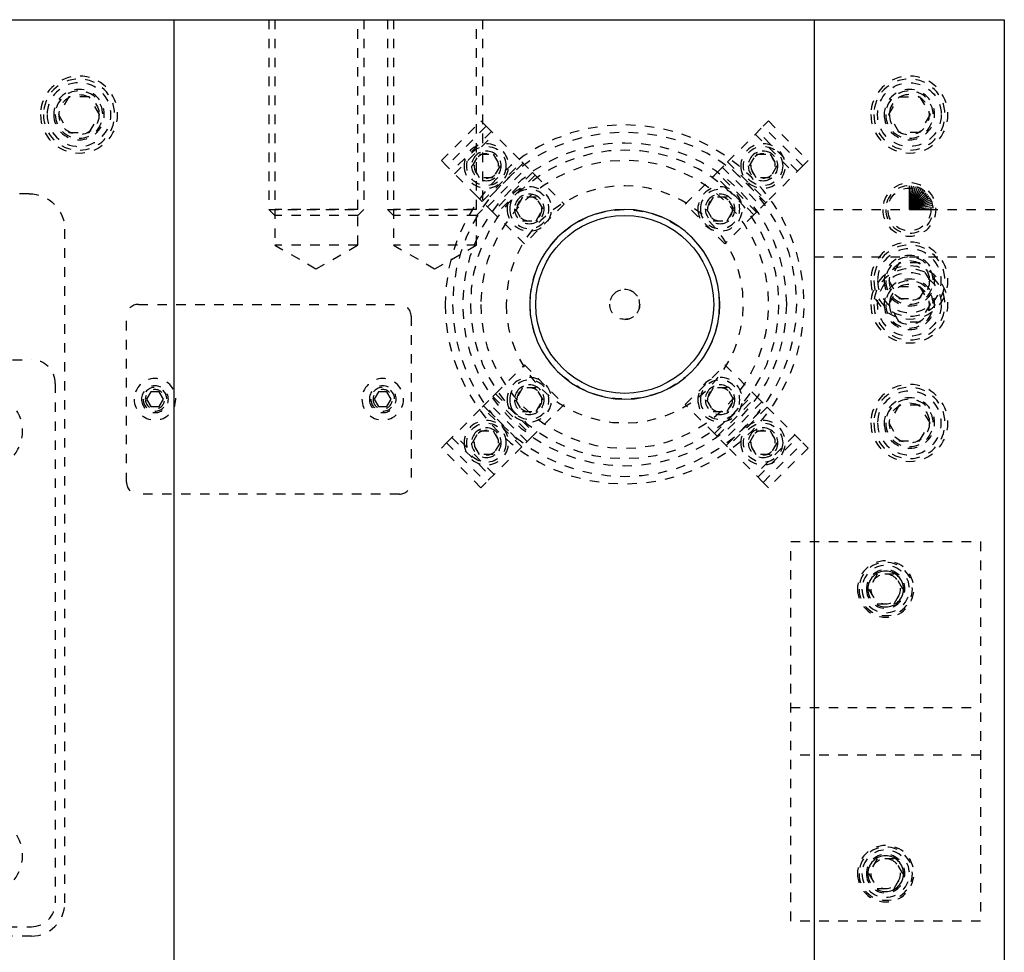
# Model space of a CAD drawing. Header units: inches. Extents: x 3 to 289, y 4 to 291.
# Tile 231 of 256: x 247 to 257, y 122 to 132. Entities that reach past the tile are written whole.
import ezdxf

# ---------------------------------------------------------------- set-up
doc = ezdxf.new("R2010")
doc.units = ezdxf.units.IN
doc.header["$LTSCALE"] = 0.5
doc.header["$MEASUREMENT"] = 0
doc.linetypes.add('HIDDEN', pattern=[0.225, 0.15, -0.075])
doc.layers.add('MFB', color=7, linetype='Continuous')

msp = doc.modelspace()

# ---------------------------------------------------------------- linework, layer by layer
at = {"layer": 'MFB', "color": 9, "linetype": 'Continuous'}
for p, q in [((246.471, 132.046), (248.471, 132.046)), ((248.471, 132.046), (248.471, 105.546)), ((255.221, 132.046), (257.221, 132.046)), ((255.221, 105.546), (255.221, 132.046)), ((257.221, 132.046), (257.221, 105.546))]:
    msp.add_line(p, q, dxfattribs=at)
at = {"layer": 'MFB', "color": 254, "linetype": 'Continuous'}
msp.add_line((248.471, 132.046), (255.221, 132.046), dxfattribs=at)
at = {"layer": 'MFB', "color": 254, "linetype": 'HIDDEN'}
for p, q in [((249.471, 132.046), (249.471, 130.046)), ((249.533, 132.046), (249.533, 130.046)), ((250.408, 130.046), (250.408, 132.046)), ((250.471, 132.046), (250.471, 130.046)), ((250.721, 132.046), (250.721, 130.046)), ((250.783, 132.046), (250.783, 130.046)), ((251.658, 130.046), (251.658, 132.046)), ((251.721, 132.046), (251.721, 130.046)), ((247.363, 131.234), (247.254, 131.046)), ((247.579, 131.234), (247.363, 131.234)), ((247.688, 131.046), (247.579, 131.234)), ((256.004, 131.046), (256.113, 131.234)), ((256.113, 131.234), (256.329, 131.234)), ((256.329, 131.234), (256.438, 131.046)), ((247.254, 131.046), (247.363, 130.859)), ((247.579, 130.859), (247.688, 131.046)), ((256.113, 130.859), (256.004, 131.046)), ((256.438, 131.046), (256.329, 130.859)), ((251.289, 130.561), (251.706, 130.979)), ((251.706, 130.979), (251.762, 130.923)), ((254.68, 130.923), (254.736, 130.979)), ((254.736, 130.979), (255.153, 130.561)), ((247.363, 130.859), (247.579, 130.859)), ((251.762, 130.923), (251.344, 130.505)), ((251.818, 130.867), (251.4, 130.45)), ((251.428, 130.422), (251.845, 130.84)), ((251.762, 130.923), (252.137, 130.548)), ((254.305, 130.548), (254.68, 130.923)), ((254.597, 130.84), (255.014, 130.422)), ((255.042, 130.45), (254.624, 130.867)), ((255.098, 130.505), (254.68, 130.923)), ((256.329, 130.859), (256.113, 130.859)), ((251.618, 130.505), (251.69, 130.63)), ((251.69, 130.63), (251.835, 130.63)), ((251.835, 130.63), (251.907, 130.505)), ((254.535, 130.505), (254.607, 130.63)), ((254.607, 130.63), (254.752, 130.63)), ((254.752, 130.63), (254.824, 130.505)), ((251.344, 130.505), (251.289, 130.561)), ((251.72, 130.13), (252.137, 130.548)), ((252.152, 130.533), (251.734, 130.116)), ((252.137, 130.548), (252.248, 130.436)), ((254.194, 130.436), (254.305, 130.548)), ((254.708, 130.116), (254.29, 130.533)), ((254.305, 130.548), (254.722, 130.13)), ((255.153, 130.561), (255.098, 130.505)), ((251.658, 130.191), (251.344, 130.505)), ((251.69, 130.38), (251.618, 130.505)), ((251.775, 130.075), (252.193, 130.492)), ((252.248, 130.436), (251.831, 130.019)), ((251.907, 130.505), (251.835, 130.38)), ((252.276, 130.409), (252.248, 130.436)), ((254.194, 130.436), (254.166, 130.409)), ((254.611, 130.019), (254.194, 130.436)), ((254.249, 130.492), (254.667, 130.075)), ((254.607, 130.38), (254.535, 130.505)), ((255.098, 130.505), (254.722, 130.13)), ((254.824, 130.505), (254.752, 130.38)), ((251.835, 130.38), (251.69, 130.38)), ((252.276, 130.409), (251.859, 129.991)), ((252.276, 130.409), (252.583, 130.102)), ((253.859, 130.102), (254.166, 130.409)), ((254.583, 129.991), (254.166, 130.409)), ((254.752, 130.38), (254.607, 130.38)), ((246.945, 130.212), (246.47, 130.212)), ((251.72, 130.13), (251.658, 130.191)), ((251.831, 130.019), (251.72, 130.13)), ((252.143, 130.177), (252.071, 130.052)), ((252.288, 130.177), (252.143, 130.177)), ((252.36, 130.052), (252.288, 130.177)), ((254.154, 130.177), (254.082, 130.052)), ((254.299, 130.177), (254.154, 130.177)), ((254.371, 130.052), (254.299, 130.177)), ((254.722, 130.13), (254.611, 130.019)), ((249.471, 130.046), (250.471, 130.046)), ((249.533, 129.984), (249.471, 130.046)), ((250.408, 130.046), (249.533, 130.046)), ((249.533, 130.046), (249.533, 129.671)), ((250.408, 129.671), (250.408, 130.046)), ((250.408, 129.984), (250.471, 130.046)), ((250.721, 130.046), (251.721, 130.046)), ((250.783, 129.984), (250.721, 130.046)), ((251.658, 130.046), (250.783, 130.046)), ((250.783, 130.046), (250.783, 129.671)), ((251.658, 129.671), (251.658, 130.046)), ((251.658, 129.984), (251.721, 130.046)), ((251.831, 130.019), (251.859, 129.991)), ((252.071, 130.052), (252.143, 129.927)), ((252.583, 130.102), (252.165, 129.685)), ((252.288, 129.927), (252.36, 130.052)), ((254.277, 129.685), (253.859, 130.102)), ((254.082, 130.052), (254.154, 129.927)), ((254.299, 129.927), (254.371, 130.052)), ((254.583, 129.991), (254.611, 130.019)), ((255.221, 130.046), (257.221, 130.046)), ((250.408, 129.984), (249.533, 129.984)), ((251.658, 129.984), (250.783, 129.984)), ((252.165, 129.685), (251.859, 129.991)), ((252.143, 129.927), (252.288, 129.927)), ((254.154, 129.927), (254.299, 129.927)), ((254.583, 129.991), (254.277, 129.685)), ((247.32, 122.737), (247.32, 129.837)), ((249.533, 129.671), (249.971, 129.419)), ((250.408, 129.671), (249.533, 129.671)), ((249.971, 129.419), (250.408, 129.671)), ((250.783, 129.671), (251.221, 129.419)), ((251.658, 129.671), (250.783, 129.671)), ((251.221, 129.419), (251.658, 129.671)), ((255.221, 129.546), (257.221, 129.546)), ((256.113, 129.484), (256.004, 129.296)), ((256.329, 129.484), (256.113, 129.484)), ((256.438, 129.296), (256.329, 129.484)), ((256.004, 129.296), (256.113, 129.109)), ((256.329, 129.109), (256.438, 129.296)), ((256.004, 129.046), (256.113, 129.234)), ((256.113, 129.234), (256.329, 129.234)), ((256.329, 129.234), (256.438, 129.046)), ((256.113, 129.109), (256.329, 129.109)), ((248.096, 129.046), (250.846, 129.046)), ((256.113, 128.859), (256.004, 129.046)), ((256.438, 129.046), (256.329, 128.859)), ((247.971, 127.171), (247.971, 128.921)), ((250.971, 128.921), (250.971, 127.171)), ((256.329, 128.859), (256.113, 128.859)), ((245.97, 128.462), (246.97, 128.462)), ((251.859, 128.102), (252.165, 128.408)), ((252.165, 128.408), (252.583, 127.99)), ((253.859, 127.99), (254.277, 128.408)), ((254.277, 128.408), (254.583, 128.102)), ((247.22, 128.212), (247.22, 122.737)), ((252.143, 128.166), (252.071, 128.041)), ((252.288, 128.166), (252.143, 128.166)), ((252.36, 128.041), (252.288, 128.166)), ((254.154, 128.166), (254.082, 128.041)), ((254.299, 128.166), (254.154, 128.166)), ((254.371, 128.041), (254.299, 128.166)), ((248.226, 128.124), (248.181, 128.046)), ((248.181, 128.046), (248.226, 127.968)), ((248.316, 128.124), (248.226, 128.124)), ((248.361, 128.046), (248.316, 128.124)), ((248.316, 127.968), (248.361, 128.046)), ((250.626, 128.124), (250.581, 128.046)), ((250.581, 128.046), (250.626, 127.968)), ((250.716, 128.124), (250.626, 128.124)), ((250.761, 128.046), (250.716, 128.124)), ((250.716, 127.968), (250.761, 128.046)), ((251.72, 127.962), (251.831, 128.074)), ((251.859, 128.102), (251.831, 128.074)), ((251.831, 128.074), (252.248, 127.656)), ((251.859, 128.102), (252.276, 127.684)), ((252.071, 128.041), (252.143, 127.916)), ((252.288, 127.916), (252.36, 128.041)), ((254.082, 128.041), (254.154, 127.916)), ((254.166, 127.684), (254.583, 128.102)), ((254.194, 127.656), (254.611, 128.074)), ((254.299, 127.916), (254.371, 128.041)), ((254.611, 128.074), (254.583, 128.102)), ((254.611, 128.074), (254.722, 127.962)), ((248.226, 127.968), (248.316, 127.968)), ((250.626, 127.968), (250.716, 127.968)), ((251.344, 127.587), (251.72, 127.962)), ((252.137, 127.545), (251.72, 127.962)), ((251.734, 127.977), (252.152, 127.559)), ((252.193, 127.601), (251.775, 128.018)), ((252.583, 127.99), (252.276, 127.684)), ((254.166, 127.684), (253.859, 127.99)), ((254.667, 128.018), (254.249, 127.601)), ((254.29, 127.559), (254.708, 127.977)), ((254.722, 127.962), (254.305, 127.545)), ((254.722, 127.962), (255.098, 127.587)), ((256.113, 127.984), (256.004, 127.796)), ((256.329, 127.984), (256.113, 127.984)), ((256.438, 127.796), (256.329, 127.984)), ((252.143, 127.916), (252.288, 127.916)), ((254.154, 127.916), (254.299, 127.916)), ((256.004, 127.796), (256.113, 127.609)), ((256.329, 127.609), (256.438, 127.796)), ((251.4, 127.643), (251.818, 127.225)), ((251.845, 127.253), (251.428, 127.671)), ((251.618, 127.588), (251.69, 127.713)), ((251.69, 127.713), (251.835, 127.713)), ((251.835, 127.713), (251.907, 127.588)), ((252.248, 127.656), (252.137, 127.545)), ((252.248, 127.656), (252.276, 127.684)), ((254.166, 127.684), (254.194, 127.656)), ((254.305, 127.545), (254.194, 127.656)), ((254.535, 127.588), (254.607, 127.713)), ((255.014, 127.671), (254.597, 127.253)), ((254.607, 127.713), (254.752, 127.713)), ((254.624, 127.225), (255.042, 127.643)), ((254.752, 127.713), (254.824, 127.588)), ((251.289, 127.532), (251.344, 127.587)), ((251.706, 127.114), (251.289, 127.532)), ((251.344, 127.587), (251.762, 127.17)), ((251.69, 127.463), (251.618, 127.588)), ((252.137, 127.545), (251.762, 127.17)), ((251.907, 127.588), (251.835, 127.463)), ((254.68, 127.17), (254.305, 127.545)), ((254.607, 127.463), (254.535, 127.588)), ((254.68, 127.17), (255.098, 127.587)), ((255.153, 127.532), (254.736, 127.114)), ((254.824, 127.588), (254.752, 127.463)), ((255.098, 127.587), (255.153, 127.532)), ((256.113, 127.609), (256.329, 127.609)), ((251.835, 127.463), (251.69, 127.463)), ((254.752, 127.463), (254.607, 127.463)), ((251.762, 127.17), (251.706, 127.114)), ((254.736, 127.114), (254.68, 127.17)), ((250.846, 127.046), (248.096, 127.046)), ((254.971, 122.546), (254.971, 126.546)), ((254.971, 126.546), (256.971, 126.546)), ((256.971, 126.546), (256.971, 122.546)), ((255.881, 126.203), (255.791, 126.046)), ((256.061, 126.203), (255.881, 126.203)), ((256.151, 126.046), (256.061, 126.203)), ((255.791, 126.046), (255.881, 125.89)), ((256.061, 125.89), (256.151, 126.046)), ((255.881, 125.89), (256.061, 125.89)), ((254.971, 124.796), (256.971, 124.796)), ((256.971, 124.296), (254.971, 124.296)), ((255.881, 123.203), (255.791, 123.046)), ((256.061, 123.203), (255.881, 123.203)), ((256.151, 123.046), (256.061, 123.203)), ((255.791, 123.046), (255.881, 122.89)), ((256.061, 122.89), (256.151, 123.046)), ((255.881, 122.89), (256.061, 122.89)), ((256.971, 122.546), (254.971, 122.546)), ((246.72, 122.487), (246.97, 122.487)), ((246.97, 122.387), (246.72, 122.387))]:
    msp.add_line(p, q, dxfattribs=at)
at = {"layer": 'MFB', "color": 100, "linetype": 'Continuous'}
for q in [(256.221, 130.296), (256.243, 130.295), (256.264, 130.293), (256.286, 130.288), (256.307, 130.281), (256.327, 130.273), (256.346, 130.263), (256.364, 130.251), (256.382, 130.238), (256.398, 130.223), (256.413, 130.207), (256.426, 130.19), (256.438, 130.171), (256.448, 130.152), (256.456, 130.132), (256.462, 130.111), (256.467, 130.09), (256.47, 130.068), (256.471, 130.046)]:
    msp.add_line((256.221, 130.046), q, dxfattribs=at)
at = {"layer": 'MFB', "color": 254, "linetype": 'HIDDEN', "extrusion": (0, 0, -1)}
for centre, radius in [((-247.471, 131.046), 0.406), ((-247.471, 131.046), 0.375), ((-247.471, 131.046), 0.336), ((-256.221, 131.046), 0.406), ((-256.221, 131.046), 0.375), ((-247.471, 131.046), 0.266), ((-247.471, 131.046), 0.25), ((-256.221, 131.046), 0.266), ((-256.221, 131.046), 0.25), ((-256.221, 131.046), 0.211), ((-253.221, 129.046), 1.892), ((-253.221, 129.046), 1.813), ((-251.763, 130.505), 0.234), ((-254.679, 130.505), 0.234), ((-253.221, 129.046), 1.625), ((-251.763, 130.505), 0.156), ((-251.763, 130.505), 0.129), ((-254.679, 130.505), 0.156), ((-254.679, 130.505), 0.129), ((-253.221, 129.046), 1.517), ((-256.221, 130.046), 0.281), ((-253.221, 129.046), 1.25), ((-252.216, 130.052), 0.234), ((-252.216, 130.052), 0.207), ((-254.226, 130.052), 0.234), ((-254.226, 130.052), 0.207), ((-256.221, 130.046), 0.25), ((-252.216, 130.052), 0.156), ((-254.226, 130.052), 0.156), ((-256.221, 129.296), 0.406), ((-256.221, 129.296), 0.375), ((-256.221, 129.296), 0.336), ((-256.221, 129.296), 0.266), ((-256.221, 129.296), 0.25), ((-256.221, 129.046), 0.406), ((-256.221, 129.046), 0.375), ((-256.221, 129.046), 0.266), ((-256.221, 129.046), 0.25), ((-256.221, 129.046), 0.211), ((-248.271, 128.046), 0.219), ((-250.671, 128.046), 0.219), ((-252.216, 128.041), 0.234), ((-252.216, 128.041), 0.207), ((-254.226, 128.041), 0.234), ((-254.226, 128.041), 0.207), ((-248.271, 128.046), 0.141), ((-248.271, 128.046), 0.125), ((-248.271, 128.046), 0.102), ((-250.671, 128.046), 0.141), ((-250.671, 128.046), 0.125), ((-250.671, 128.046), 0.102), ((-252.216, 128.041), 0.156), ((-254.226, 128.041), 0.156), ((-256.221, 127.796), 0.406), ((-256.221, 127.796), 0.375), ((-246.47, 127.712), 0.406), ((-256.221, 127.796), 0.336), ((-256.221, 127.796), 0.266), ((-256.221, 127.796), 0.25), ((-251.763, 127.588), 0.234), ((-251.763, 127.588), 0.156), ((-254.679, 127.588), 0.234), ((-254.679, 127.588), 0.156), ((-251.763, 127.588), 0.129), ((-254.679, 127.588), 0.129), ((-255.971, 126.046), 0.297), ((-255.971, 126.046), 0.281), ((-255.971, 126.046), 0.25), ((-255.971, 126.046), 0.203), ((-255.971, 126.046), 0.188), ((-255.971, 126.046), 0.156), ((-246.47, 123.237), 0.406), ((-255.971, 123.046), 0.297), ((-255.971, 123.046), 0.281), ((-255.971, 123.046), 0.25), ((-255.971, 123.046), 0.203), ((-255.971, 123.046), 0.188), ((-255.971, 123.046), 0.156)]:
    msp.add_circle(centre, radius, dxfattribs=at)
at = {"layer": 'MFB', "color": 254, "linetype": 'HIDDEN'}
for centre, radius in [((256.221, 131.046), 0.336), ((247.471, 131.046), 0.211), ((253.221, 129.046), 1.704), ((251.763, 130.505), 0.207), ((254.679, 130.505), 0.207), ((256.221, 130.046), 0.226), ((252.216, 130.052), 0.129), ((254.226, 130.052), 0.129), ((253.221, 129.046), 0.999), ((256.221, 129.296), 0.211), ((256.221, 129.046), 0.336), ((253.221, 129.046), 0.158), ((252.216, 128.041), 0.129), ((254.226, 128.041), 0.129), ((256.221, 127.796), 0.211), ((251.763, 127.588), 0.207), ((254.679, 127.588), 0.207)]:
    msp.add_circle(centre, radius, dxfattribs=at)
at = {"layer": 'MFB', "color": 254, "linetype": 'Continuous', "extrusion": (0, 0, -1)}
msp.add_circle((-253.221, 129.046), 1, dxfattribs=at)
at = {"layer": 'MFB', "color": 136, "linetype": 'Continuous'}
msp.add_circle((253.221, 129.046), 0.938, dxfattribs=at)
at = {"layer": 'MFB', "color": 254, "linetype": 'HIDDEN'}
for centre, radius, start, end in [((247.471, 131.046), 0.25, 270, 180), ((247.471, 131.046), 0.25, 270, 180), ((256.221, 131.046), 0.25, 270, 180), ((251.763, 130.505), 0.156, 270, 180), ((254.679, 130.505), 0.156, 270, 180), ((252.216, 130.052), 0.156, 270, 180), ((254.226, 130.052), 0.156, 270, 180), ((256.221, 129.296), 0.25, 270, 180), ((256.221, 129.046), 0.25, 270, 180), ((253.221, 129.046), 0.158, 270, 180), ((248.096, 128.921), 0.125, 90, 180), ((250.846, 128.921), 0.125, 0, 90), ((246.97, 128.212), 0.25, 0, 90), ((248.271, 128.046), 0.125, 270, 180), ((250.671, 128.046), 0.125, 270, 180), ((252.216, 128.041), 0.156, 270, 180), ((254.226, 128.041), 0.156, 270, 180), ((256.221, 127.796), 0.25, 270, 180), ((251.763, 127.588), 0.156, 270, 180), ((254.679, 127.588), 0.156, 270, 180), ((248.096, 127.171), 0.125, 180, 270), ((250.846, 127.171), 0.125, 270, 0), ((255.971, 126.046), 0.188, 270, 180), ((255.971, 123.046), 0.188, 270, 180), ((246.97, 122.737), 0.35, 270, 0), ((246.97, 122.737), 0.25, 270, 0)]:
    msp.add_arc(centre, radius, start, end, dxfattribs=at)
at = {"layer": 'MFB', "color": 254, "linetype": 'HIDDEN', "extrusion": (0, 0, -1)}
msp.add_arc((-246.945, 129.837), 0.375, 90, 180, dxfattribs=at)

doc.saveas('drawing.dxf')
